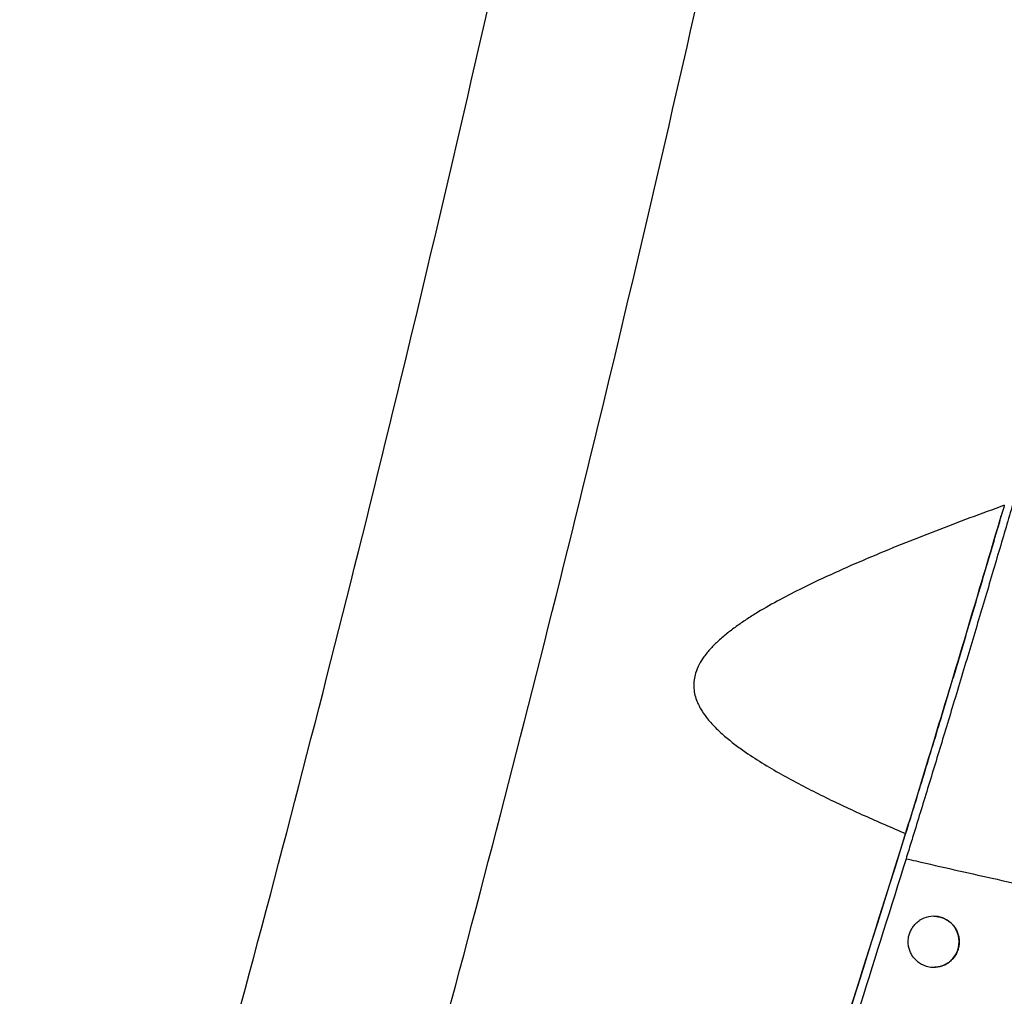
# Model space of a CAD drawing. Header units: millimetres. Extents: x -0.201 to 0.721, y -0.195 to 0.483.
# Tile 21 of 188: x -0.097 to -0.077, y 0.098 to 0.117. Entities that reach past the tile are written whole.
import ezdxf

# ---------------------------------------------------------------- set-up
doc = ezdxf.new("R2010")
doc.units = ezdxf.units.MM

msp = doc.modelspace()

# ---------------------------------------------------------------- linework, layer by layer
at = {"color": 7, "linetype": 'Continuous', "lineweight": 25}
msp.add_arc((-0.078659, 0.099251), 0.0005, 219.168844, 124.198332, dxfattribs=at)
for points, knots in [([(-0.0929912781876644, 0.0810056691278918), (-0.0920472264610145, 0.0841585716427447), (-0.0901381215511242, 0.0905345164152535), (-0.0875057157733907, 0.1002047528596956), (-0.0850355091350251, 0.1099983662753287), (-0.0827655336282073, 0.1198475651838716), (-0.0806936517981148, 0.1297388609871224), (-0.0788212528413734, 0.139665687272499), (-0.0771480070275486, 0.1496265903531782), (-0.0756748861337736, 0.1596260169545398), (-0.0741177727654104, 0.1719227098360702), (-0.0726579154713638, 0.1865373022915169), (-0.0715523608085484, 0.203495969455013), (-0.0709809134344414, 0.220516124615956), (-0.0710894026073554, 0.2318817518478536), (-0.0711436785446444, 0.2375678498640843)], [0, 0, 0, 0, 0.0622011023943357, 0.1257859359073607, 0.1893965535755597, 0.253084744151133, 0.316798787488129, 0.3803835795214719, 0.4439938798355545, 0.507681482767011, 0.5713950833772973, 0.6782397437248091, 0.7852056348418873, 0.8925407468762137, 1, 1, 1, 1]), ([(-0.0965480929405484, 0.0828988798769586), (-0.095621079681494, 0.0860155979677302), (-0.0937349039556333, 0.0923571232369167), (-0.0911315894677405, 0.1019943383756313), (-0.0886822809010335, 0.1117933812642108), (-0.0864351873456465, 0.1216481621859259), (-0.0843886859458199, 0.1315450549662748), (-0.0825450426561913, 0.1414775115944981), (-0.0809039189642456, 0.1514440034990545), (-0.0794649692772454, 0.1614487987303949), (-0.0779904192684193, 0.1734328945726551), (-0.0766401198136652, 0.1874125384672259), (-0.0756243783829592, 0.2034078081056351), (-0.0750880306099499, 0.2194564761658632), (-0.0751700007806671, 0.2301723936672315), (-0.0752110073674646, 0.2355331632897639)], [0, 0, 0, 0, 0.0630395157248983, 0.1282652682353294, 0.1935180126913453, 0.2588520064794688, 0.3242131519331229, 0.3894389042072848, 0.454691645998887, 0.5200256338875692, 0.5853867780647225, 0.6887694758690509, 0.7922597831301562, 0.8960753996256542, 1, 1, 1, 1]), ([(-0.076979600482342, 0.1082641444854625), (-0.0770124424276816, 0.1081518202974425), (-0.0770858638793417, 0.1079007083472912), (-0.0772084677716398, 0.1074829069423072), (-0.0773469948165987, 0.1070124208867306), (-0.0774934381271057, 0.1065169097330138), (-0.0776445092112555, 0.1060077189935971), (-0.0777982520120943, 0.1054915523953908), (-0.0779542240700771, 0.1049699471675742), (-0.0781137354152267, 0.1044386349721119), (-0.0782725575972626, 0.1039117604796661), (-0.0784272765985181, 0.1034005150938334), (-0.0785768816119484, 0.1029080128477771), (-0.0787241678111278, 0.1024249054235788), (-0.0788695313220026, 0.1019498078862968), (-0.0789971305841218, 0.1015342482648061), (-0.0791072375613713, 0.1011766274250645), (-0.0791687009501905, 0.1009775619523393), (-0.0791994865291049, 0.1008778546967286)], [0, 0, 0, 0, 0.0530908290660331, 0.118689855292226, 0.1847730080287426, 0.2523630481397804, 0.3204643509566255, 0.3860755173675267, 0.4521420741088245, 0.5196360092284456, 0.5876199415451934, 0.6521107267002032, 0.715171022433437, 0.7786340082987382, 0.8433743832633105, 0.908561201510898, 0.9542004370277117, 1, 1, 1, 1]), ([(-0.0772766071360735, 0.1077948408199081), (-0.0775014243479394, 0.1077125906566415), (-0.0779511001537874, 0.1075480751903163), (-0.0786236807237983, 0.1072923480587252), (-0.0792941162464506, 0.1070282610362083), (-0.0799525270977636, 0.1067566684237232), (-0.0805974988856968, 0.1064750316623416), (-0.0811671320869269, 0.1062073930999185), (-0.0816691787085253, 0.1059497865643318), (-0.0820275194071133, 0.1057472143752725), (-0.0823027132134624, 0.1055750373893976), (-0.082499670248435, 0.1054416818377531), (-0.0826910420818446, 0.1052988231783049), (-0.0828667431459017, 0.1051501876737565), (-0.0830242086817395, 0.1049942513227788), (-0.0831519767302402, 0.1048394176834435), (-0.0832533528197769, 0.1046779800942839), (-0.0833176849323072, 0.104526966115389), (-0.0833512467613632, 0.1043803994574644), (-0.083358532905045, 0.1042462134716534), (-0.0833422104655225, 0.1041117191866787), (-0.0833079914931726, 0.1039939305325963), (-0.0832643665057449, 0.1038917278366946), (-0.0832015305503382, 0.1037743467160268), (-0.0830963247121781, 0.1036226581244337), (-0.0829387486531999, 0.1034468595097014), (-0.0827515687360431, 0.1032741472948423), (-0.0825509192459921, 0.1031131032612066), (-0.0822928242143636, 0.1029270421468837), (-0.0819750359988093, 0.1027226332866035), (-0.0815966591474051, 0.1025028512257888), (-0.0812104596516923, 0.1022953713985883), (-0.0806859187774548, 0.1020307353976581), (-0.0800195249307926, 0.10171812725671), (-0.079478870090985, 0.1014855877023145), (-0.0792084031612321, 0.1013692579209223)], [0, 0, 0, 0, 0.0578233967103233, 0.1156574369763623, 0.173530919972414, 0.2314228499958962, 0.2870606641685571, 0.3427428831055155, 0.3825968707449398, 0.4225148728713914, 0.4414680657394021, 0.460444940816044, 0.4795339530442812, 0.4986907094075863, 0.5155464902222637, 0.5325643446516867, 0.5466418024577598, 0.5610512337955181, 0.5716102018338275, 0.5824674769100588, 0.5930315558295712, 0.6038817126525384, 0.6117128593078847, 0.6196085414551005, 0.6357408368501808, 0.6558099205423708, 0.6760976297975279, 0.696779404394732, 0.717524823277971, 0.7524691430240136, 0.7875016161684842, 0.8226928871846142, 0.8579111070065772, 0.9289188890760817, 1, 1, 1, 1]), ([(-0.0772766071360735, 0.1077948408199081), (-0.0773087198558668, 0.1076854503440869), (-0.0773730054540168, 0.1074664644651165), (-0.0774720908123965, 0.1071300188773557), (-0.077573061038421, 0.1067880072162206), (-0.0776740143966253, 0.1064469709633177), (-0.0777744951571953, 0.1061084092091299), (-0.0778743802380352, 0.1057727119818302), (-0.0779754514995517, 0.1054338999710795), (-0.0780781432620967, 0.1050905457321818), (-0.0781821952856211, 0.1047435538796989), (-0.0782875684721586, 0.1043930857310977), (-0.0783934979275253, 0.1040417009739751), (-0.0785236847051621, 0.1036109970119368), (-0.0786779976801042, 0.1031022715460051), (-0.0788561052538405, 0.1025177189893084), (-0.0790338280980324, 0.101936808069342), (-0.079150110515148, 0.1015587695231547), (-0.0792084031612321, 0.1013692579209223)], [0, 0, 0, 0, 0.0540164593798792, 0.1081341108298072, 0.1625572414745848, 0.2170822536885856, 0.2686501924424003, 0.3203036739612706, 0.3722156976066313, 0.4242141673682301, 0.4772014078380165, 0.5302800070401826, 0.5836356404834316, 0.6370842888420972, 0.7266682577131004, 0.8166958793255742, 0.908109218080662, 0.9999999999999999, 0.9999999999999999, 0.9999999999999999, 0.9999999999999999]), ([(-0.0791945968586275, 0.1014139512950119), (-0.0789843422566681, 0.1020998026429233), (-0.0785639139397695, 0.1034712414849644), (-0.0778994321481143, 0.1056822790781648), (-0.0775197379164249, 0.106969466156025), (-0.077338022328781, 0.1075854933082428)], [0, 0, 0, 0, 0.3428042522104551, 0.6854766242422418, 1, 1, 1, 1]), ([(-0.0791945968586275, 0.1014139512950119), (-0.0804014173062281, 0.0975765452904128), (-0.0828157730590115, 0.089899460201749), (-0.08550671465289, 0.0823141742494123), (-0.0868525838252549, 0.0785204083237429)], [0, 0, 0, 0, 0.4998519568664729, 1, 1, 1, 1]), ([(-0.0860544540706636, 0.0807443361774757), (-0.0848576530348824, 0.0841625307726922), (-0.0824634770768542, 0.0910005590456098), (-0.0802936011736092, 0.0979124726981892), (-0.0792084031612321, 0.1013692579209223)], [0, 0, 0, 0, 0.499880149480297, 1, 1, 1, 1]), ([(-0.0791994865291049, 0.1008778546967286), (-0.0797926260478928, 0.098981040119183), (-0.0809789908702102, 0.0951871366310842), (-0.0828459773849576, 0.0895229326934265), (-0.0847712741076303, 0.0838766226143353), (-0.0861126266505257, 0.0801318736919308), (-0.086783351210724, 0.0782593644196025)], [0, 0, 0, 0, 0.2499097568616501, 0.4998556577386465, 0.7499098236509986, 1, 1, 1, 1]), ([(-0.0791994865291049, 0.1008778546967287), (-0.0791335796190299, 0.1008627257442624), (-0.0785707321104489, 0.1007335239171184), (-0.0775119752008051, 0.1004928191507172), (-0.0760245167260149, 0.1001645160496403), (-0.0745383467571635, 0.0998480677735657), (-0.073549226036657, 0.0996513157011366), (-0.0730545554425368, 0.099552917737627)], [0, 0, 0, 0, 0.0320602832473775, 0.2737960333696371, 0.5156279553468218, 0.7577599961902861, 1, 1, 1, 1]), ([(-0.0790463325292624, 0.0989351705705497), (-0.0790547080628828, 0.0989459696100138), (-0.0790715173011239, 0.0989676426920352), (-0.0790934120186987, 0.0990029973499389), (-0.0791127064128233, 0.0990403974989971), (-0.0791286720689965, 0.0990792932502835), (-0.0791455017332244, 0.0991325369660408), (-0.0791556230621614, 0.0991877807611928), (-0.0791587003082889, 0.09924363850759), (-0.0791571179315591, 0.0992995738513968), (-0.0791485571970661, 0.0993551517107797), (-0.0791331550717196, 0.099408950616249), (-0.079118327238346, 0.0994480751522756), (-0.0791003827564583, 0.0994857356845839), (-0.0790791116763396, 0.0995221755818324), (-0.0790553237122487, 0.0995559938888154), (-0.0790210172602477, 0.0995970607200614), (-0.0789827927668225, 0.0996336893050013), (-0.078950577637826, 0.0996567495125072), (-0.0789397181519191, 0.0996645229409)], [0, 0, 0, 0, 0.0496694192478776, 0.0996838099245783, 0.1507860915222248, 0.2022642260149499, 0.2519336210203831, 0.3529594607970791, 0.4044366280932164, 0.4541143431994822, 0.5551573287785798, 0.6066434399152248, 0.6563247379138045, 0.7063510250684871, 0.7574654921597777, 0.8089560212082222, 0.855979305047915, 0.9514516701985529, 0.9999999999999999, 0.9999999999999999, 0.9999999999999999, 0.9999999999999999]), ([(-0.0786586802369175, 0.0997506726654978), (-0.0786556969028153, 0.0997507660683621), (-0.0786383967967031, 0.0997513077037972), (-0.078607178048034, 0.0997487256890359), (-0.0785653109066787, 0.0997428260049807), (-0.0785240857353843, 0.0997331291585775), (-0.0784833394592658, 0.0997198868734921), (-0.0784439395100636, 0.0997031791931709), (-0.0784063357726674, 0.0996833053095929), (-0.0783705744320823, 0.0996603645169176), (-0.0783364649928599, 0.0996341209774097), (-0.0783048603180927, 0.0996051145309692), (-0.0782760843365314, 0.0995737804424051), (-0.0782501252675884, 0.0995402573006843), (-0.078226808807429, 0.0995041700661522), (-0.0782067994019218, 0.0994663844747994), (-0.0781902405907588, 0.0994274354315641), (-0.0781770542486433, 0.0993874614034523), (-0.0781671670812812, 0.0993459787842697), (-0.0781609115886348, 0.0993040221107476), (-0.0781582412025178, 0.0992621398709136), (-0.0781590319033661, 0.0992204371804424), (-0.0781633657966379, 0.0991784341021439), (-0.078171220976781, 0.0991371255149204), (-0.0781823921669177, 0.0990970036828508), (-0.0781967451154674, 0.0990581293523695), (-0.0782144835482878, 0.0990201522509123), (-0.078235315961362, 0.098983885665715), (-0.0782589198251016, 0.0989497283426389), (-0.0782851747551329, 0.0989177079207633), (-0.0783143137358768, 0.0988876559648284), (-0.0783458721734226, 0.0988601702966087), (-0.0783794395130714, 0.0988355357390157), (-0.0784149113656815, 0.0988137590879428), (-0.0784524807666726, 0.0987948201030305), (-0.0784915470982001, 0.0987791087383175), (-0.0785316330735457, 0.0987668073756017), (-0.0785726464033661, 0.0987577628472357), (-0.0786147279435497, 0.09875255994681), (-0.0786436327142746, 0.0987504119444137), (-0.0786583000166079, 0.0987510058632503), (-0.0786586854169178, 0.0987510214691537)], [0, 0, 0, 0, 0.0057298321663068, 0.033226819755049, 0.0599859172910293, 0.0869299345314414, 0.1144573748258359, 0.1421866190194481, 0.1689938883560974, 0.1959884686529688, 0.2235763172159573, 0.2513703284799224, 0.2780240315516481, 0.3048656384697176, 0.3323036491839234, 0.3599493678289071, 0.3863090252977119, 0.4128548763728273, 0.4399911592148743, 0.4673327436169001, 0.4933966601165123, 0.5196434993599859, 0.5464683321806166, 0.5734932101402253, 0.599402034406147, 0.6254905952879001, 0.6521446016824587, 0.6789932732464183, 0.7049581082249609, 0.7311011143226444, 0.7578029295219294, 0.7846964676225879, 0.8108976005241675, 0.837277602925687, 0.8642183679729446, 0.8913515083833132, 0.917858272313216, 0.944546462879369, 0.9718047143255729, 0.9992591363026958, 1, 1, 1, 1])]:
    msp.add_open_spline(points, degree=3, knots=knots, dxfattribs=at)

doc.saveas('drawing.dxf')
